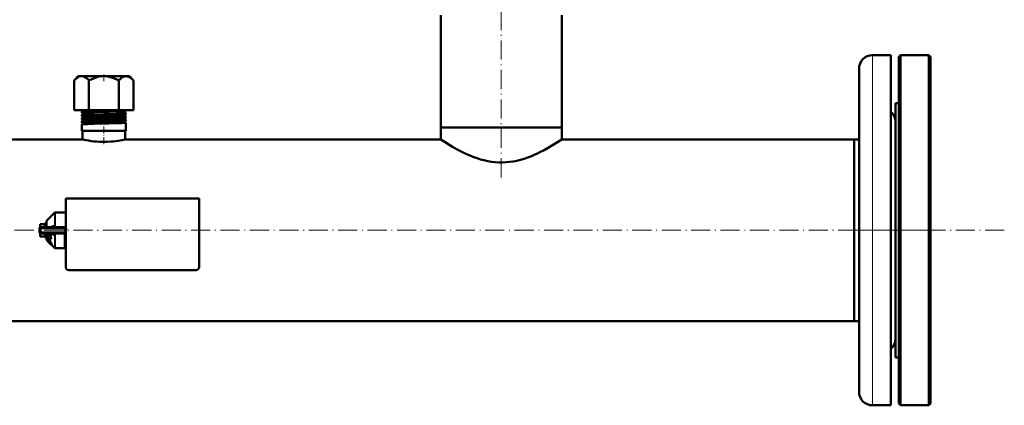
# Model space of a CAD drawing. Extents: x -1976 to 2357, y -1844 to 653.
# Tile 21 of 56: x 94 to 713, y -1844 to -1601. Entities that reach past the tile are written whole.
import ezdxf

# ---------------------------------------------------------------- set-up
doc = ezdxf.new("R2010")
doc.units = 0
doc.linetypes.add('DASHDOT', pattern=[18.5, 12, -3, 0.5, -3])

msp = doc.modelspace()

# ---------------------------------------------------------------- linework, layer by layer
at = {"color": 7, "linetype": 'DASHDOT', "lineweight": 18}
for p, q in [((396.57, -1700.2), (396.57, -1588.94)), ((712.97, -1733.47), (-419.83, -1733.47)), ((617.06, -1733.47), (671.07, -1733.47))]:
    msp.add_line(p, q, dxfattribs=at)
at = {"color": 7, "lineweight": 50}
for p, q in [((358.52, -1668.82), (358.52, -1598.21)), ((434.62, -1668.82), (434.62, -1598.21)), ((630.07, -1623.44), (641.57, -1623.44)), ((641.57, -1843.51), (641.57, -1623.44)), ((646.57, -1624.47), (647.57, -1623.47)), ((646.57, -1842.47), (646.57, -1624.47)), ((647.57, -1843.47), (647.57, -1623.47)), ((647.57, -1623.47), (665.57, -1623.47)), ((665.57, -1843.47), (665.57, -1623.47)), ((665.57, -1623.47), (666.57, -1624.47)), ((666.57, -1842.47), (666.57, -1624.47)), ((621.57, -1835.01), (621.57, -1631.94)), ((130.44, -1636.52), (127.88, -1639.39)), ((127.88, -1658.02), (127.88, -1639.39)), ((160.72, -1636.52), (130.44, -1636.52)), ((137.22, -1658.02), (137.22, -1639.39)), ((155.91, -1658.02), (155.91, -1639.39)), ((162.69, -1636.52), (160.72, -1636.52)), ((162.69, -1636.52), (165.25, -1639.39)), ((165.25, -1658.02), (165.25, -1639.39)), ((644.57, -1771.83), (644.57, -1653.47)), ((644.57, -1653.47), (646.57, -1653.47)), ((127.88, -1658.02), (137.22, -1658.02)), ((132.81, -1659.61), (132.81, -1658.98)), ((137.22, -1658.02), (155.91, -1658.02)), ((155.91, -1658.02), (165.25, -1658.02)), ((160.32, -1658.6), (160.32, -1658.02)), ((132.81, -1661.63), (132.81, -1660.96)), ((132.81, -1663.65), (132.81, -1662.94)), ((132.81, -1665.67), (132.81, -1664.92)), ((160.32, -1660.62), (160.32, -1659.97)), ((160.32, -1662.64), (160.32, -1661.95)), ((160.32, -1664.66), (160.32, -1663.93)), ((160.32, -1671.02), (160.32, -1665.91)), ((132.81, -1671.02), (132.81, -1666.9)), ((134.52, -1671.02), (132.81, -1671.02)), ((133.12, -1676.32), (133.12, -1671.02)), ((160.32, -1671.02), (134.52, -1671.02)), ((160.02, -1676.32), (160.02, -1671.02)), ((396.57, -1668.82), (358.52, -1668.82)), ((434.62, -1668.82), (358.52, -1668.82)), ((358.52, -1676.32), (358.52, -1668.82)), ((434.62, -1668.82), (396.57, -1668.82)), ((434.62, -1676.32), (434.62, -1668.82)), ((133.12, -1676.32), (-65.38, -1676.32)), ((358.52, -1676.32), (160.02, -1676.32)), ((618.57, -1676.32), (434.62, -1676.32)), ((618.57, -1760.87), (618.57, -1676.32)), ((618.57, -1676.32), (621.57, -1676.32)), ((618.57, -1676.32), (618.57, -1790.62)), ((122.57, -1713.47), (122.56, -1756.47)), ((206.57, -1713.47), (122.57, -1713.47)), ((206.56, -1756.47), (206.57, -1713.47)), ((110.57, -1731.47), (110.57, -1727.76)), ((110.77, -1727.26), (115.61, -1722.43)), ((116.1, -1722.22), (122.07, -1722.22)), ((122.07, -1722.4), (122.07, -1722.22)), ((122.57, -1722.4), (122.07, -1722.4)), ((106.07, -1734.47), (106.07, -1732.47)), ((106.21, -1731.95), (106.23, -1731.93)), ((106.57, -1729.59), (106.57, -1729.72)), ((109.07, -1729.59), (106.57, -1729.59)), ((106.57, -1731.16), (106.57, -1729.72)), ((106.57, -1731.16), (106.57, -1731.61)), ((107.07, -1731.47), (122.07, -1731.47)), ((109.57, -1728.97), (109.57, -1731.47)), ((110.39, -1728.97), (109.57, -1728.97)), ((110.39, -1728.97), (110.39, -1728.97)), ((110.57, -1728.97), (110.39, -1728.97)), ((110.57, -1729.12), (110.39, -1729.12)), ((110.57, -1729.54), (110.39, -1729.54)), ((110.57, -1730.21), (110.39, -1730.21)), ((110.57, -1731.09), (110.39, -1731.09)), ((110.51, -1731.47), (110.57, -1731.2)), ((110.57, -1730.62), (110.54, -1731.09)), ((110.57, -1729.94), (110.55, -1730.21)), ((110.55, -1730.87), (110.57, -1730.93)), ((110.57, -1730.02), (110.56, -1730.21)), ((110.56, -1730.06), (110.57, -1730.09)), ((110.57, -1731.41), (110.56, -1731.47)), ((114.2, -1730.9), (115.61, -1730.89)), ((114.4, -1731.47), (114.38, -1731.47)), ((122.07, -1731.47), (122.07, -1732.47)), ((122.07, -1731.47), (122.57, -1731.47)), ((122.07, -1732.47), (122.07, -1734.47)), ((106.21, -1735), (106.22, -1735.01)), ((106.57, -1735.42), (106.57, -1735.34)), ((106.57, -1735.78), (106.57, -1735.42)), ((106.57, -1737.23), (106.57, -1735.78)), ((106.57, -1737.23), (106.57, -1737.36)), ((109.07, -1737.36), (106.57, -1737.36)), ((107.07, -1735.47), (122.07, -1735.47)), ((109.57, -1735.47), (109.57, -1735.72)), ((109.57, -1735.72), (109.57, -1737.97)), ((110.49, -1737.97), (109.57, -1737.97)), ((110.57, -1736.36), (110.39, -1736.36)), ((110.57, -1737.13), (110.39, -1737.13)), ((110.57, -1737.67), (110.39, -1737.67)), ((110.57, -1737.94), (110.39, -1737.94)), ((110.53, -1735.72), (110.57, -1735.53)), ((110.57, -1736.08), (110.53, -1735.69)), ((110.57, -1735.95), (110.55, -1735.63)), ((110.57, -1736.75), (110.55, -1736.52)), ((110.57, -1736.65), (110.56, -1736.49)), ((110.57, -1739.19), (110.57, -1735.47)), ((111.16, -1740.07), (110.77, -1739.68)), ((111.3, -1739.64), (111.15, -1739.79)), ((111.97, -1738.3), (111.17, -1737.99)), ((111.57, -1740.5), (111.44, -1740.23)), ((112.69, -1740.09), (111.97, -1739.57)), ((112.88, -1735.71), (112.64, -1735.47)), ((112.85, -1739.93), (112.69, -1740.09)), ((112.7, -1738.58), (113.35, -1738.82)), ((113.53, -1738.64), (113.35, -1738.82)), ((115.61, -1736.06), (114.2, -1736.04)), ((114.41, -1735.47), (114.38, -1735.47)), ((115.61, -1736.06), (115.61, -1736.02)), ((122.07, -1734.47), (122.07, -1735.47)), ((122.07, -1744.72), (122.07, -1735.47)), ((111.46, -1740.52), (111.44, -1740.54)), ((111.46, -1740.52), (111.44, -1740.54)), ((112.35, -1741.37), (112.33, -1741.35)), ((112.47, -1741.21), (112.49, -1741.23)), ((113.25, -1742.17), (112.76, -1741.77)), ((112.9, -1741.62), (113.33, -1741.98)), ((115.61, -1744.52), (113.64, -1742.55)), ((113.83, -1742.39), (113.68, -1742.54)), ((116.1, -1744.72), (122.07, -1744.72)), ((122.07, -1741.99), (122.07, -1742.22)), ((122.54, -1741.99), (122.07, -1741.99)), ((122.56, -1744.54), (122.07, -1744.54)), ((124.56, -1758.47), (204.56, -1758.47)), ((174.49, -1758.47), (174.49, -1758.57)), ((176, -1758.57), (174.49, -1758.57)), ((176, -1758.47), (176, -1758.57)), ((176, -1758.57), (177.35, -1758.57)), ((177.35, -1758.47), (177.35, -1758.57)), ((177.56, -1758.57), (177.56, -1758.47)), ((177.56, -1758.57), (178.32, -1758.57)), ((178.32, -1758.47), (178.32, -1758.57)), ((178.32, -1758.57), (182.89, -1758.57)), ((182.89, -1758.47), (182.89, -1758.57)), ((185.36, -1758.57), (182.89, -1758.57)), ((185.35, -1758.47), (185.35, -1758.57)), ((186.08, -1758.57), (185.35, -1758.57)), ((186.08, -1758.47), (186.08, -1758.57)), ((186.08, -1758.57), (189.01, -1758.57)), ((189.01, -1758.47), (189.01, -1758.57)), ((189.67, -1758.57), (189.01, -1758.57)), ((189.67, -1758.47), (189.67, -1758.57)), ((189.93, -1758.57), (189.67, -1758.57)), ((189.93, -1758.47), (189.93, -1758.57)), ((190.3, -1758.47), (190.3, -1758.57)), ((191.61, -1758.57), (190.3, -1758.57)), ((191.61, -1758.47), (191.61, -1758.57)), ((192.63, -1758.57), (191.61, -1758.57)), ((192.63, -1758.47), (192.63, -1758.57)), ((193.94, -1758.57), (192.63, -1758.57)), ((193.94, -1758.47), (193.94, -1758.57)), ((618.57, -1790.62), (618.57, -1760.87)), ((644.57, -1813.47), (644.57, -1771.83)), ((618.57, -1790.62), (-325.43, -1790.62)), ((618.57, -1790.62), (621.57, -1790.62)), ((644.57, -1813.47), (646.57, -1813.47)), ((641.57, -1843.51), (630.07, -1843.51)), ((646.57, -1842.47), (647.57, -1843.47)), ((647.57, -1843.47), (665.57, -1843.47)), ((665.57, -1843.47), (666.57, -1842.47))]:
    msp.add_line(p, q, dxfattribs=at)
at = {"color": 7, "lineweight": 18}
for p, q in [((630.07, -1843.51), (630.07, -1623.44)), ((110.77, -1727.26), (110.77, -1731.47)), ((115.61, -1730.89), (115.61, -1722.43)), ((116.1, -1722.22), (116.1, -1730.84)), ((107.07, -1732.47), (106.07, -1732.47)), ((109.07, -1729.72), (106.57, -1729.72)), ((106.57, -1731.16), (109.07, -1731.16)), ((107.07, -1732.47), (107.07, -1731.47)), ((107.07, -1732.47), (107.07, -1734.47)), ((122.07, -1732.47), (107.07, -1732.47)), ((109.07, -1729.59), (109.07, -1729.72)), ((109.07, -1731.16), (109.07, -1729.72)), ((109.07, -1731.16), (109.07, -1731.47)), ((107.07, -1734.47), (106.07, -1734.47)), ((109.07, -1735.78), (106.57, -1735.78)), ((106.57, -1737.23), (109.07, -1737.23)), ((107.07, -1734.47), (122.07, -1734.47)), ((107.07, -1735.47), (107.07, -1734.47)), ((109.07, -1735.47), (109.07, -1735.78)), ((109.07, -1737.23), (109.07, -1735.78)), ((109.07, -1737.23), (109.07, -1737.36)), ((110.77, -1739.68), (110.77, -1735.47)), ((111.53, -1739.62), (111.38, -1739.77)), ((111.53, -1740.14), (111.44, -1740.23)), ((112.29, -1740.11), (112.14, -1740.27)), ((115.61, -1744.52), (115.61, -1736.06)), ((116.1, -1736.1), (116.1, -1744.72)), ((111.72, -1740.35), (111.57, -1740.5)), ((112.03, -1740.74), (111.88, -1740.88)), ((112.47, -1741.21), (112.33, -1741.35)), ((112.9, -1741.62), (112.76, -1741.77)), ((113.07, -1740.93), (112.92, -1741.08)), ((113.36, -1742.06), (113.25, -1742.17)), ((113.62, -1741.72), (113.47, -1741.87)), ((113.85, -1742.26), (113.7, -1742.41))]:
    msp.add_line(p, q, dxfattribs=at)
at = {"color": 7, "linetype": 'DASHDOT', "lineweight": 18, "ltscale": 0.103622}
msp.add_line((146.57, -1635.59), (146.57, -1639.73), dxfattribs=at)
at = {"color": 7, "linetype": 'DASHDOT', "lineweight": 18, "ltscale": 0.042798}
msp.add_line((146.57, -1659.59), (146.57, -1657.88), dxfattribs=at)
at = {"color": 7, "linetype": 'DASHDOT', "lineweight": 18, "ltscale": 0.045413}
msp.add_line((146.57, -1661.62), (146.57, -1659.8), dxfattribs=at)
at = {"color": 7, "linetype": 'DASHDOT', "lineweight": 18, "ltscale": 0.046475}
msp.add_line((146.57, -1663.64), (146.57, -1661.78), dxfattribs=at)
at = {"color": 7, "linetype": 'DASHDOT', "lineweight": 18, "ltscale": 0.047702}
msp.add_line((146.57, -1665.67), (146.57, -1663.76), dxfattribs=at)
at = {"color": 7, "linetype": 'DASHDOT', "lineweight": 18, "ltscale": 0.365924}
msp.add_line((146.57, -1679.32), (146.57, -1664.68), dxfattribs=at)
at = {"color": 7, "linetype": 'DASHDOT', "lineweight": 18, "ltscale": 0.45}
msp.add_line((105.57, -1732.47), (123.57, -1732.47), dxfattribs=at)
at = {"color": 7, "linetype": 'DASHDOT', "lineweight": 18, "ltscale": 0.060016}
msp.add_line((107.07, -1732.27), (107.07, -1734.67), dxfattribs=at)
at = {"color": 7, "linetype": 'DASHDOT', "lineweight": 18, "ltscale": 0.450015}
msp.add_line((123.57, -1734.47), (105.56, -1734.47), dxfattribs=at)
at = {"color": 7, "linetype": 'DASHDOT', "lineweight": 18, "ltscale": 0.003015}
msp.add_line((179.61, -1758.46), (179.61, -1758.58), dxfattribs=at)
at = {"color": 7, "linetype": 'DASHDOT', "lineweight": 18, "ltscale": 0.003018}
msp.add_line((182.91, -1758.46), (182.91, -1758.58), dxfattribs=at)
at = {"color": 7, "lineweight": 50}
for points in [[(127.88, -1639.39), (128.76, -1638.47), (129.59, -1637.76), (130.36, -1637.23), (131.1, -1636.87), (131.86, -1636.65), (132.61, -1636.58), (133.36, -1636.67), (134.12, -1636.92), (134.91, -1637.33), (135.63, -1637.85), (136.4, -1638.53), (137.22, -1639.39)], [(137.22, -1639.39), (138.99, -1638.47), (140.63, -1637.76), (142.18, -1637.23), (143.67, -1636.87), (145.19, -1636.65), (146.68, -1636.58), (148.18, -1636.67), (149.7, -1636.92), (151.27, -1637.33), (152.73, -1637.85), (154.26, -1638.53), (155.91, -1639.39)], [(160.77, -1636.59), (160.23, -1636.6), (159.69, -1636.69), (159.14, -1636.87), (158.72, -1637.05), (158.29, -1637.29), (157.4, -1637.93), (156.44, -1638.81), (155.91, -1639.39)], [(160.77, -1636.59), (161.49, -1636.7), (162.22, -1636.95), (162.98, -1637.36), (163.77, -1637.94), (164.61, -1638.72), (165.25, -1639.39)], [(132.81, -1659.61), (132.81, -1659.61), (132.81, -1659.6), (132.81, -1659.6), (132.83, -1659.59), (133.01, -1659.56), (133.36, -1659.52), (134.52, -1659.45)], [(132.83, -1658.96), (132.88, -1658.94), (133.1, -1658.91), (134.52, -1658.82)], [(134.52, -1658.82), (136.19, -1658.75), (140.53, -1658.62), (152.05, -1658.35), (155.61, -1658.25), (158.61, -1658.14), (159.89, -1658.06), (160.22, -1658.02)], [(134.52, -1659.45), (136.18, -1659.38), (140.53, -1659.25), (149.96, -1659.03), (155.83, -1658.87), (159.12, -1658.74), (160.03, -1658.67), (160.25, -1658.64), (160.31, -1658.62)], [(132.81, -1661.63), (132.81, -1661.63), (132.81, -1661.62), (132.82, -1661.61), (132.85, -1661.6), (133.19, -1661.55), (134.52, -1661.47)], [(132.81, -1663.65), (132.81, -1663.65), (132.81, -1663.64), (132.81, -1663.64), (132.83, -1663.63), (133.01, -1663.59), (133.36, -1663.56), (134.52, -1663.49)], [(132.81, -1665.67), (132.81, -1665.67), (132.81, -1665.67), (132.81, -1665.66), (132.83, -1665.65), (132.99, -1665.62), (133.31, -1665.58), (134.52, -1665.51)], [(132.82, -1660.95), (132.87, -1660.93), (133.09, -1660.9), (134.52, -1660.8)], [(132.82, -1662.93), (132.88, -1662.91), (133.17, -1662.87), (134.52, -1662.78)], [(132.82, -1664.91), (132.86, -1664.89), (133.07, -1664.86), (134.52, -1664.76)], [(134.52, -1660.8), (136.19, -1660.73), (140.54, -1660.61), (146.37, -1660.47), (154.3, -1660.28), (158.43, -1660.14), (159.73, -1660.06), (160.26, -1660), (160.3, -1659.99), (160.32, -1659.98), (160.32, -1659.97), (160.32, -1659.97), (160.32, -1659.97)], [(134.52, -1661.47), (136.19, -1661.4), (140.53, -1661.27), (152.24, -1660.99), (155.84, -1660.89), (158.72, -1660.78), (160.05, -1660.68), (160.26, -1660.65), (160.31, -1660.63)], [(134.52, -1662.78), (138.49, -1662.64), (146.31, -1662.45), (149.92, -1662.37), (155.86, -1662.21), (158.7, -1662.11), (160.05, -1662.01), (160.29, -1661.98), (160.32, -1661.96), (160.32, -1661.96), (160.32, -1661.95)], [(134.52, -1663.49), (138.55, -1663.34), (146.44, -1663.15), (155.15, -1662.93), (156.8, -1662.87), (159.34, -1662.76), (160.06, -1662.7), (160.27, -1662.67), (160.31, -1662.65)], [(134.52, -1664.76), (138.55, -1664.62), (146.51, -1664.43), (155.2, -1664.21), (156.86, -1664.16), (159.37, -1664.05), (160.07, -1663.99), (160.3, -1663.95), (160.32, -1663.94), (160.32, -1663.94), (160.32, -1663.93), (160.32, -1663.93)], [(134.52, -1665.51), (136.19, -1665.44), (140.55, -1665.31), (152.02, -1665.04), (156.97, -1664.89), (159.24, -1664.79), (160.15, -1664.71), (160.28, -1664.69), (160.32, -1664.67)], [(134.52, -1666.74), (136.19, -1666.67), (140.55, -1666.55), (149.8, -1666.33), (155.8, -1666.17), (157.86, -1666.1), (159.69, -1666.01), (160.25, -1665.94), (160.3, -1665.93), (160.32, -1665.92), (160.32, -1665.92), (160.32, -1665.91), (160.32, -1665.91)], [(132.81, -1666.89), (132.82, -1666.88), (132.86, -1666.87), (133.06, -1666.84), (133.41, -1666.8), (134.52, -1666.74)], [(160.02, -1676.32), (158.16, -1676.73), (155.6, -1677.2), (154.06, -1677.42), (152.51, -1677.61), (150.89, -1677.76), (148.64, -1677.89), (146.35, -1677.93), (144.07, -1677.87), (142.17, -1677.75), (140.35, -1677.58), (138.56, -1677.35), (136.93, -1677.1), (135.48, -1676.83), (133.12, -1676.32)], [(434.62, -1676.32), (430.96, -1678.69), (427.82, -1680.6), (426, -1681.66), (423.51, -1683.03), (420.83, -1684.41), (419.28, -1685.16), (417.69, -1685.88), (415.49, -1686.82), (413.21, -1687.7), (410.85, -1688.5), (408.64, -1689.15), (406.37, -1689.72), (404.06, -1690.18), (401.71, -1690.52), (399.56, -1690.73), (397.39, -1690.82), (395.22, -1690.81), (392.79, -1690.66), (390.38, -1690.38), (388.01, -1689.98), (385.68, -1689.46), (383.48, -1688.87), (381.34, -1688.19), (379.25, -1687.45), (377.42, -1686.73), (375.64, -1685.97), (373.83, -1685.15), (372.09, -1684.31), (368.89, -1682.64), (365.94, -1680.97), (364.17, -1679.92), (361.22, -1678.08), (358.52, -1676.32)], [(114.2, -1730.9), (114.16, -1731.08), (114.08, -1731.24), (113.98, -1731.36), (113.84, -1731.45), (113.72, -1731.47)], [(115.61, -1730.89), (115.61, -1730.94), (115.58, -1731.05), (115.5, -1731.16), (115.39, -1731.24), (115.12, -1731.37), (114.89, -1731.43), (114.4, -1731.47)], [(110.8, -1739.71), (110.88, -1739.89), (111.07, -1740.13), (111.44, -1740.54)], [(111.12, -1739.94), (111.13, -1739.83), (111.15, -1739.79)], [(111.63, -1740.71), (111.33, -1740.35), (111.15, -1740.05), (111.12, -1739.94)], [(111.15, -1739.79), (111.19, -1739.77), (111.32, -1739.76), (111.38, -1739.77)], [(111.3, -1739.64), (111.35, -1739.61), (111.4, -1739.6), (111.53, -1739.62)], [(111.38, -1739.77), (111.72, -1739.94), (112.14, -1740.27)], [(111.46, -1740.16), (111.49, -1740.14), (111.52, -1740.14), (111.6, -1740.16)], [(111.53, -1739.62), (111.8, -1739.74), (112.11, -1739.96), (112.29, -1740.11)], [(111.6, -1740.16), (111.74, -1740.23), (111.97, -1740.39), (112.12, -1740.52)], [(112.62, -1735.47), (112.74, -1736.62), (112.99, -1737.73), (113.35, -1738.82)], [(112.88, -1735.71), (113, -1736.71), (113.22, -1737.69), (113.53, -1738.64)], [(114.2, -1736.04), (114.16, -1735.87), (114.08, -1735.71), (113.98, -1735.58), (113.84, -1735.5), (113.72, -1735.47)], [(112.87, -1741.97), (112.22, -1741.34), (111.63, -1740.71)], [(113.37, -1742.19), (113.36, -1742.2), (113.35, -1742.2), (113.32, -1742.2), (113.25, -1742.17)], [(113.64, -1742.55), (113.56, -1742.53), (113.35, -1742.4)], [(113.47, -1741.87), (113.61, -1742.15), (113.7, -1742.41)], [(113.62, -1741.72), (113.8, -1742.09), (113.85, -1742.26)], [(113.7, -1742.41), (113.7, -1742.48), (113.7, -1742.51), (113.68, -1742.54)], [(113.85, -1742.26), (113.85, -1742.35), (113.84, -1742.39), (113.83, -1742.39)]]:
    msp.add_lwpolyline(points, dxfattribs=at)
at = {"color": 7, "lineweight": 18}
for points in [[(113.24, -1731.47), (113.49, -1731.2), (113.8, -1731), (114, -1730.93), (114.2, -1730.9)], [(115.87, -1731.47), (116.01, -1731.24), (116.09, -1730.98), (116.1, -1730.84)], [(114.2, -1736.04), (113.94, -1736), (113.69, -1735.89), (113.45, -1735.71), (113.24, -1735.47)], [(115.61, -1736.02), (115.58, -1735.91), (115.48, -1735.77)]]:
    msp.add_lwpolyline(points, dxfattribs=at)
at = {"color": 7, "lineweight": 50}
for centre, radius, start, end in [((630.07, -1631.94), 8.5, 90, 179.99999), ((132.83, -1658.99), 0.0275, 100.10613, 157.44362), ((132.83, -1659.6), 0.0228, 198.21551, 255.9787), ((132.49, -1660.28), 0.735, 0.83424, 63.43434), ((132.53, -1658.29), 0.734, 293.88432, 1.29147), ((132.52, -1658.29), 0.742, 1.02702, 20.79278), ((160.62, -1659.29), 0.735, 177.98693, 244.79972), ((160.62, -1659.28), 0.734, 115.22058, 178.43024), ((160.3, -1658.59), 0.0253, 282.05517, 339.62182), ((636.07, -1665.44), 8.5, 0, 49.67979), ((132.83, -1660.97), 0.0223, 103.92271, 161.48661), ((132.82, -1661.62), 0.0192, 194.81372, 251.72189), ((132.82, -1662.95), 0.0186, 108.14649, 164.96748), ((132.82, -1663.65), 0.0165, 191.89907, 247.44761), ((132.82, -1664.93), 0.0158, 112.51643, 168.07486), ((132.82, -1665.67), 0.0145, 189.29973, 242.87633), ((132.39, -1666.28), 0.738, 0.94142, 54.53917), ((132.49, -1660.29), 0.735, 296.54232, 1.23504), ((132.46, -1662.28), 0.736, 0.88154, 60.61234), ((132.46, -1662.29), 0.736, 299.35358, 1.20229), ((132.42, -1664.28), 0.737, 0.92047, 57.63951), ((132.42, -1664.29), 0.738, 302.32569, 1.16206), ((160.66, -1661.28), 0.735, 117.95368, 178.38654), ((160.66, -1661.29), 0.736, 178.03701, 242.0615), ((160.69, -1663.29), 0.737, 178.08288, 239.15727), ((160.69, -1663.28), 0.737, 120.85068, 178.35357), ((160.73, -1665.28), 0.738, 123.88634, 178.31796), ((160.73, -1665.29), 0.738, 178.10558, 236.12658), ((160.3, -1659.98), 0.0246, 20.41831, 77.98746), ((160.3, -1660.61), 0.0209, 286.09818, 343.50233), ((160.31, -1661.96), 0.0202, 16.63426, 73.93678), ((160.31, -1662.63), 0.0177, 290.35765, 346.67711), ((160.31, -1663.94), 0.0171, 13.43346, 69.69084), ((160.31, -1664.66), 0.0154, 294.87964, 349.4653), ((160.31, -1665.91), 0.0148, 10.68332, 65.38297), ((132.38, -1666.29), 0.738, 305.43491, 1.12889), ((132.82, -1666.9), 0.0138, 117.03678, 170.49585), ((111.27, -1727.76), 0.7, 134.9999, 180.00001), ((116.1, -1722.92), 0.7, 90, 135.0001), ((107.07, -1732.47), 1, 90, 180.00001), ((107.07, -1732.47), 1.01, 166.244, 179.81645), ((109.07, -1729.09), 0.5, 270, 0), ((112.4, -1730.22), 2.12, 149.937, 161.4377), ((118.12, -1732.13), 7.97, 161.51402, 166.04314), ((131.18, -1735.35), 21.23, 166.24687, 168.41525), ((107.07, -1734.47), 1, 180.00001, 270), ((109.07, -1737.86), 0.5, 360, 90), ((83.97, -1730.35), 27.1, 347.16867, 348.55567), ((99.52, -1733.91), 11.33, 343.51282, 347.01123), ((107.22, -1736.2), 3.49, 335.18316, 343.32925), ((110.49, -1737.82), 0.155, 270.67921, 298.25271), ((111.27, -1739.19), 0.7, 179.99999, 225), ((111.52, -1740.21), 0.0844, 142.22808, 195.76706), ((112.51, -1739.78), 0.981, 203.22038, 215.8096), ((138.15, -1738.88), 26.18, 178.73919, 181.52305), ((107.2, -1745.76), 7.39, 39.32748, 48.05939), ((107.48, -1745.48), 7.21, 39.13209, 48.08192), ((140.76, -1739.59), 28.08, 177.93171, 181.01267), ((140.67, -1739.75), 27.82, 177.71643, 180.36156), ((114.38, -1738.5), 3.03, 82.35637, 89.39186), ((114.53, -1737.38), 1.9, 70.72183, 82.47639), ((114.85, -1736.53), 0.984, 50.47326, 72.0027), ((114.96, -1738.06), 4.18, 215.65702, 222.45009), ((115.08, -1737.95), 4.13, 215.47971, 222.35448), ((120.16, -1733.45), 11.13, 221.92856, 225.25108), ((120.25, -1733.37), 11.04, 221.87848, 225.22638), ((107.75, -1745.36), 6.52, 42.45276, 47.90414), ((123.55, -1730.17), 15.84, 224.99395, 227.05538), ((123.5, -1730.23), 15.56, 224.98365, 227.08057), ((107.14, -1746.03), 7.42, 39.484, 43.08902), ((108.55, -1744.88), 5.6, 35.21085, 39.56923), ((117.75, -1736.92), 7.03, 226.01196, 231.24167), ((108.71, -1744.62), 5.5, 29.92081, 40.01867), ((108.91, -1744.4), 5.42, 29.62057, 39.86754), ((110.94, -1743.22), 2.7, 28.50223, 35.63683), ((112.66, -1742.3), 0.739, 13.90921, 29.73264), ((113.3, -1742.15), 0.0808, 328.14415, 19.77406), ((113.64, -1742.49), 0.0613, 264.0848, 312.07863), ((116.1, -1744.02), 0.7, 224.99995, 270), ((121.57, -1742.22), 1, 1.09446, 60.00091), ((124.56, -1756.47), 2, 179.99936, 269.99936), ((204.56, -1756.47), 2, 269.99936, 359.99936), ((636.07, -1801.51), 8.5, 310.32021, 360), ((630.07, -1835.01), 8.5, 179.99999, 270)]:
    msp.add_arc(centre, radius, start, end, dxfattribs=at)
at = {"color": 7, "lineweight": 18}
for centre, radius, start, end in [((115.04, -1736.14), 1.07, 20.52413, 38.58851), ((115.13, -1736.1), 0.975, 359.92977, 20.38243), ((123.39, -1745.81), 5.04, 99.41855, 105.23346)]:
    msp.add_arc(centre, radius, start, end, dxfattribs=at)
for centre, major_axis, ratio, start_param, end_param in [((109.07, -1729.29), (0.5, 0), 0.866025, 4.712389, 6.283185), ((109.07, -1730.73), (0.5, 0), 0.866025, 4.712389, 6.283185), ((109.07, -1736.21), (0.5, 0), 0.866025, 0, 1.570796), ((109.07, -1737.66), (0.5, 0), 0.866025, 0, 1.570796), ((121.57, -1742.16), (1, 0), 0.993448, 0.019286, 1.047213)]:
    msp.add_ellipse(centre, major_axis=major_axis, ratio=ratio, start_param=start_param, end_param=end_param, dxfattribs=at)
at = {"color": 7, "lineweight": 50}
for centre, major_axis, ratio, start_param, end_param in [((110.48, -1732.28), (-0.12, -3.31), 0.202133, 3.189895, 3.45), ((116.1, -1731), (0.7, 0), 0.234012, 1.570796, 2.356196), ((110.48, -1734.64), (-0.19, -3.33), 0.196372, 0.14867, 0.408775), ((259.14, -1605.23), (148.2, 134.83), 0.055003, 2.933543, 3.01653), ((116.1, -1735.94), (-0.7, 0), 0.234017, 0.785397, 1.570796)]:
    msp.add_ellipse(centre, major_axis=major_axis, ratio=ratio, start_param=start_param, end_param=end_param, dxfattribs=at)

doc.saveas('drawing.dxf')
